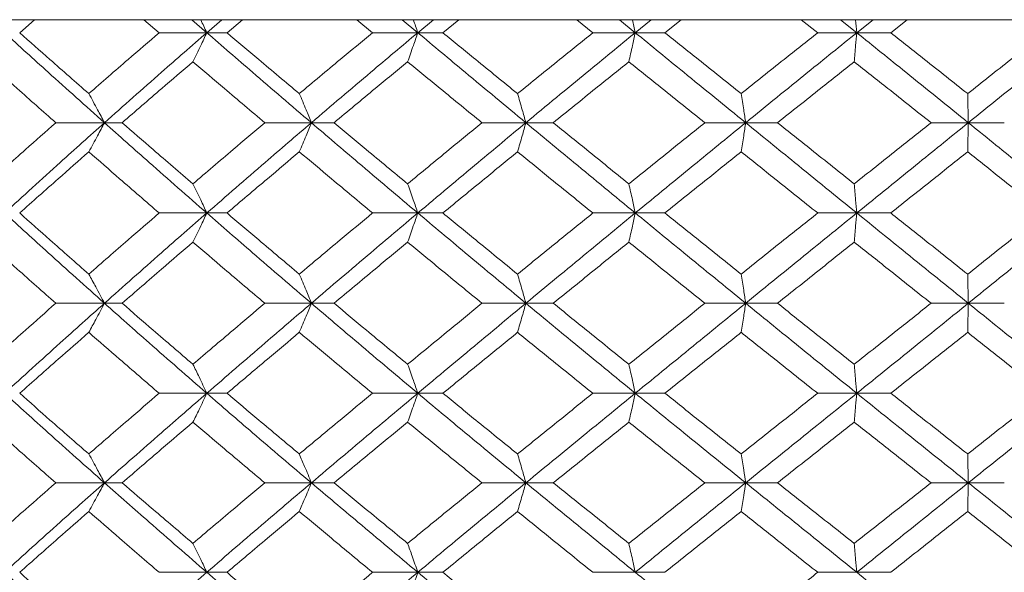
# Model space of a CAD drawing. Header units: inches. Extents: x -3.7 to 22.7, y -9.6 to 17.3.
# Tile 94 of 130: x 12.078 to 12.744, y -0.057 to 0.317. Entities that reach past the tile are written whole.
import ezdxf

# ---------------------------------------------------------------- set-up
doc = ezdxf.new("R2010")
doc.units = ezdxf.units.IN
doc.header["$MEASUREMENT"] = 0

msp = doc.modelspace()

# ---------------------------------------------------------------- linework, layer by layer
at = {"color": 7, "linetype": 'Continuous', "lineweight": 15}
for p, q in [((13.47415, 0.31728), (12.01694, 0.31728)), ((12.07785, 0.30846), (12.08784, 0.31728)), ((12.1722, 0.30846), (12.16197, 0.31728)), ((12.20448, 0.30846), (12.19436, 0.31728)), ((12.20448, 0.30846), (12.21471, 0.31728)), ((12.21816, 0.30846), (12.22862, 0.31728)), ((12.3166, 0.30846), (12.30596, 0.31728)), ((12.34727, 0.30846), (12.33677, 0.31728)), ((12.34727, 0.30846), (12.35787, 0.31728)), ((12.36426, 0.30846), (12.37506, 0.31728)), ((12.4657, 0.30846), (12.45477, 0.31728)), ((12.49443, 0.30846), (12.48365, 0.31728)), ((12.49443, 0.30846), (12.50527, 0.31728)), ((12.51453, 0.30846), (12.52557, 0.31728)), ((12.61787, 0.30846), (12.60676, 0.31728)), ((12.64434, 0.30846), (12.6334, 0.31728)), ((12.64434, 0.30846), (12.6553, 0.31728)), ((12.66733, 0.30846), (12.67848, 0.31728)), ((12.20448, 0.30846), (12.1722, 0.30846)), ((12.20448, 0.30846), (12.21816, 0.30846)), ((12.34727, 0.30846), (12.3166, 0.30846)), ((12.34727, 0.30846), (12.36426, 0.30846)), ((12.49443, 0.30846), (12.4657, 0.30846)), ((12.49443, 0.30846), (12.51453, 0.30846)), ((12.64434, 0.30846), (12.61787, 0.30846)), ((12.64434, 0.30846), (12.66733, 0.30846)), ((12.13521, 0.24751), (12.10226, 0.24751)), ((12.13521, 0.24751), (12.14719, 0.24751)), ((12.27523, 0.24751), (12.24371, 0.24751)), ((12.27523, 0.24751), (12.29059, 0.24751)), ((12.4204, 0.24751), (12.39067, 0.24751)), ((12.4204, 0.24751), (12.43897, 0.24751)), ((12.56914, 0.24751), (12.54151, 0.24751)), ((12.56914, 0.24751), (12.59072, 0.24751)), ((12.71981, 0.24751), (12.69458, 0.24751)), ((12.71981, 0.24751), (12.74416, 0.24751)), ((12.20448, 0.18638), (12.1722, 0.18638)), ((12.20448, 0.18638), (12.21816, 0.18638)), ((12.34727, 0.18638), (12.3166, 0.18638)), ((12.34727, 0.18638), (12.36426, 0.18638)), ((12.49443, 0.18638), (12.4657, 0.18638)), ((12.49443, 0.18638), (12.51453, 0.18638)), ((12.64434, 0.18638), (12.61787, 0.18638)), ((12.64434, 0.18638), (12.66733, 0.18638)), ((12.10226, 0.12526), (12.13521, 0.12526)), ((12.14719, 0.12526), (12.13521, 0.12526)), ((12.27523, 0.12526), (12.24371, 0.12526)), ((12.27523, 0.12526), (12.29059, 0.12526)), ((12.4204, 0.12526), (12.39067, 0.12526)), ((12.4204, 0.12526), (12.43897, 0.12526)), ((12.56914, 0.12526), (12.54151, 0.12526)), ((12.56914, 0.12526), (12.59072, 0.12526)), ((12.71981, 0.12526), (12.69458, 0.12526)), ((12.71981, 0.12526), (12.74416, 0.12526)), ((12.1722, 0.0643), (12.20448, 0.0643)), ((12.21816, 0.0643), (12.20448, 0.0643)), ((12.34727, 0.0643), (12.3166, 0.0643)), ((12.34727, 0.0643), (12.36426, 0.0643)), ((12.49443, 0.0643), (12.4657, 0.0643)), ((12.49443, 0.0643), (12.51453, 0.0643)), ((12.64434, 0.0643), (12.61787, 0.0643)), ((12.64434, 0.0643), (12.66733, 0.0643)), ((12.13521, 0.00368), (12.10226, 0.00368)), ((12.13521, 0.00368), (12.14719, 0.00368)), ((12.24371, 0.00368), (12.27523, 0.00368)), ((12.29059, 0.00368), (12.27523, 0.00368)), ((12.4204, 0.00368), (12.39067, 0.00368)), ((12.4204, 0.00368), (12.43897, 0.00368)), ((12.56914, 0.00368), (12.54151, 0.00368)), ((12.56914, 0.00368), (12.59072, 0.00368)), ((12.71981, 0.00368), (12.69458, 0.00368)), ((12.71981, 0.00368), (12.74416, 0.00368)), ((12.20448, -0.05694), (12.1722, -0.05694)), ((12.20448, -0.05694), (12.21816, -0.05694)), ((12.3166, -0.05694), (12.34727, -0.05694)), ((12.36426, -0.05694), (12.34727, -0.05694)), ((12.49443, -0.05694), (12.4657, -0.05694)), ((12.49443, -0.05694), (12.51453, -0.05694)), ((12.64434, -0.05694), (12.61787, -0.05694)), ((12.64434, -0.05694), (12.66733, -0.05694))]:
    msp.add_line(p, q, dxfattribs=at)
for points, knots in [([(12.20032, 0.31728), (12.20033, 0.31725), (12.20173, 0.31434), (12.20311, 0.31139), (12.20448, 0.30846)], [0, 0, 0, 0, 0.010766, 1, 1, 1, 1]), ([(12.34421, 0.31728), (12.34422, 0.31725), (12.34525, 0.31434), (12.34627, 0.31139), (12.34727, 0.30846)], [0, 0, 0, 0, 0.010766, 1, 1, 1, 1]), ([(12.4925, 0.31728), (12.49251, 0.31725), (12.49315, 0.31434), (12.49379, 0.31139), (12.49443, 0.30846)], [0, 0, 0, 0, 0.010766, 1, 1, 1, 1]), ([(12.64356, 0.31728), (12.64356, 0.31725), (12.64382, 0.31434), (12.64408, 0.31139), (12.64434, 0.30846)], [0, 0, 0, 0, 0.010766, 1, 1, 1, 1]), ([(12.13521, 0.24751), (12.12247, 0.2589), (12.09974, 0.27924), (12.07742, 0.29954), (12.06761, 0.30846)], [0, 0, 0, 0, 0.560458, 1, 1, 1, 1]), ([(12.12463, 0.26719), (12.11584, 0.27491), (12.10016, 0.28867), (12.08466, 0.30242), (12.07785, 0.30846)], [0, 0, 0, 0, 0.560339, 1, 1, 1, 1]), ([(12.12463, 0.26719), (12.13346, 0.27491), (12.14922, 0.28867), (12.16518, 0.30242), (12.1722, 0.30846)], [0, 0, 0, 0, 0.560339, 1, 1, 1, 1]), ([(12.13521, 0.24751), (12.14804, 0.2589), (12.17092, 0.27924), (12.19423, 0.29954), (12.20448, 0.30846)], [0, 0, 0, 0, 0.560458, 1, 1, 1, 1]), ([(12.1951, 0.28883), (12.19598, 0.29063), (12.19774, 0.29424), (12.20087, 0.30077), (12.20311, 0.30554), (12.20448, 0.30846)], [0, 0, 0, 0, 0.279168, 0.558336, 1, 1, 1, 1]), ([(12.27523, 0.24751), (12.26193, 0.2589), (12.23819, 0.27924), (12.21477, 0.29954), (12.20448, 0.30846)], [0, 0, 0, 0, 0.5604576, 1, 1, 1, 1]), ([(12.26708, 0.26719), (12.25791, 0.27491), (12.24153, 0.28867), (12.2253, 0.30242), (12.21816, 0.30846)], [0, 0, 0, 0, 0.560339, 1, 1, 1, 1]), ([(12.26708, 0.26719), (12.27629, 0.27491), (12.29272, 0.28867), (12.30931, 0.30242), (12.3166, 0.30846)], [0, 0, 0, 0, 0.560339, 1, 1, 1, 1]), ([(12.27523, 0.24751), (12.2886, 0.2589), (12.31246, 0.27924), (12.33664, 0.29954), (12.34727, 0.30846)], [0, 0, 0, 0, 0.560458, 1, 1, 1, 1]), ([(12.34037, 0.28883), (12.34102, 0.29063), (12.34231, 0.29424), (12.34462, 0.30077), (12.34626, 0.30554), (12.34727, 0.30846)], [0, 0, 0, 0, 0.279168, 0.558336, 1, 1, 1, 1]), ([(12.4204, 0.24751), (12.40668, 0.2589), (12.3822, 0.27924), (12.35794, 0.29954), (12.34727, 0.30846)], [0, 0, 0, 0, 0.560458, 1, 1, 1, 1]), ([(12.41477, 0.26719), (12.40531, 0.27491), (12.38843, 0.28867), (12.37164, 0.30242), (12.36426, 0.30846)], [0, 0, 0, 0, 0.560339, 1, 1, 1, 1]), ([(12.41477, 0.26719), (12.42425, 0.27491), (12.44118, 0.28867), (12.45821, 0.30242), (12.4657, 0.30846)], [0, 0, 0, 0, 0.560339, 1, 1, 1, 1]), ([(12.4204, 0.24751), (12.43417, 0.2589), (12.45874, 0.27924), (12.48353, 0.29954), (12.49443, 0.30846)], [0, 0, 0, 0, 0.560458, 1, 1, 1, 1]), ([(12.49008, 0.28883), (12.49049, 0.29063), (12.4913, 0.29424), (12.49276, 0.30077), (12.49379, 0.30554), (12.49443, 0.30846)], [0, 0, 0, 0, 0.279168, 0.558336, 1, 1, 1, 1]), ([(12.56914, 0.24751), (12.55515, 0.2589), (12.53019, 0.27924), (12.50535, 0.29954), (12.49443, 0.30846)], [0, 0, 0, 0, 0.560458, 1, 1, 1, 1]), ([(12.56609, 0.26719), (12.55644, 0.27491), (12.53923, 0.28867), (12.52207, 0.30242), (12.51453, 0.30846)], [0, 0, 0, 0, 0.560339, 1, 1, 1, 1]), ([(12.56609, 0.26719), (12.57574, 0.27491), (12.59297, 0.28867), (12.61027, 0.30242), (12.61787, 0.30846)], [0, 0, 0, 0, 0.560339, 1, 1, 1, 1]), ([(12.56914, 0.24751), (12.58316, 0.2589), (12.60816, 0.27924), (12.63329, 0.29954), (12.64434, 0.30846)], [0, 0, 0, 0, 0.560458, 1, 1, 1, 1]), ([(12.64258, 0.28883), (12.64275, 0.29063), (12.64308, 0.29424), (12.64366, 0.30077), (12.64408, 0.30554), (12.64434, 0.30846)], [0, 0, 0, 0, 0.279168, 0.558336, 1, 1, 1, 1]), ([(12.71981, 0.24751), (12.70571, 0.2589), (12.68054, 0.27924), (12.65539, 0.29954), (12.64434, 0.30846)], [0, 0, 0, 0, 0.560458, 1, 1, 1, 1]), ([(12.71937, 0.26719), (12.70965, 0.27491), (12.6923, 0.28867), (12.67495, 0.30242), (12.66733, 0.30846)], [0, 0, 0, 0, 0.560339, 1, 1, 1, 1]), ([(12.71937, 0.26719), (12.72909, 0.27491), (12.74644, 0.28867), (12.7638, 0.30242), (12.77144, 0.30846)], [0, 0, 0, 0, 0.560339, 1, 1, 1, 1]), ([(12.71981, 0.24751), (12.73392, 0.2589), (12.75909, 0.27924), (12.78428, 0.29954), (12.79536, 0.30846)], [0, 0, 0, 0, 0.560458, 1, 1, 1, 1]), ([(12.10226, 0.24751), (12.09354, 0.25523), (12.07798, 0.26901), (12.06262, 0.28278), (12.05587, 0.28883)], [0, 0, 0, 0, 0.560274, 1, 1, 1, 1]), ([(12.14719, 0.24751), (12.15608, 0.25523), (12.17196, 0.26901), (12.18804, 0.28278), (12.1951, 0.28883)], [0, 0, 0, 0, 0.560274, 1, 1, 1, 1]), ([(12.24371, 0.24751), (12.23459, 0.25523), (12.21832, 0.26901), (12.20219, 0.28278), (12.1951, 0.28883)], [0, 0, 0, 0, 0.560274, 1, 1, 1, 1]), ([(12.29059, 0.24751), (12.29985, 0.25523), (12.31637, 0.26901), (12.33304, 0.28278), (12.34037, 0.28883)], [0, 0, 0, 0, 0.5602736, 1, 1, 1, 1]), ([(12.39067, 0.24751), (12.38124, 0.25523), (12.36443, 0.26901), (12.34772, 0.28278), (12.34037, 0.28883)], [0, 0, 0, 0, 0.560274, 1, 1, 1, 1]), ([(12.43897, 0.24751), (12.44849, 0.25523), (12.46548, 0.26901), (12.48256, 0.28278), (12.49008, 0.28883)], [0, 0, 0, 0, 0.5602736, 1, 1, 1, 1]), ([(12.54151, 0.24751), (12.53189, 0.25523), (12.51471, 0.26901), (12.4976, 0.28278), (12.49008, 0.28883)], [0, 0, 0, 0, 0.560274, 1, 1, 1, 1]), ([(12.59072, 0.24751), (12.60039, 0.25523), (12.61765, 0.26901), (12.63497, 0.28278), (12.64258, 0.28883)], [0, 0, 0, 0, 0.560274, 1, 1, 1, 1]), ([(12.69458, 0.24751), (12.68487, 0.25523), (12.66753, 0.26901), (12.6502, 0.28278), (12.64258, 0.28883)], [0, 0, 0, 0, 0.560274, 1, 1, 1, 1]), ([(12.12463, 0.26719), (12.12563, 0.26539), (12.12761, 0.26178), (12.13114, 0.25523), (12.13366, 0.25044), (12.13521, 0.24751)], [0, 0, 0, 0, 0.27887, 0.557739, 1, 1, 1, 1]), ([(12.26708, 0.26719), (12.26785, 0.26539), (12.26937, 0.26178), (12.27209, 0.25523), (12.27404, 0.25044), (12.27523, 0.24751)], [0, 0, 0, 0, 0.27887, 0.557739, 1, 1, 1, 1]), ([(12.41477, 0.26719), (12.4153, 0.26539), (12.41636, 0.26178), (12.41824, 0.25523), (12.41958, 0.25044), (12.4204, 0.24751)], [0, 0, 0, 0, 0.2788696, 0.5577393, 1, 1, 1, 1]), ([(12.56609, 0.26719), (12.56637, 0.26539), (12.56694, 0.26178), (12.56797, 0.25523), (12.56869, 0.25044), (12.56914, 0.24751)], [0, 0, 0, 0, 0.27887, 0.557739, 1, 1, 1, 1]), ([(12.71937, 0.26719), (12.71941, 0.26539), (12.71949, 0.26178), (12.71964, 0.25523), (12.71975, 0.25044), (12.71981, 0.24751)], [0, 0, 0, 0, 0.27887, 0.557739, 1, 1, 1, 1]), ([(12.05587, 0.2061), (12.06447, 0.21384), (12.07983, 0.22764), (12.09541, 0.24144), (12.10226, 0.24751)], [0, 0, 0, 0, 0.560136, 1, 1, 1, 1]), ([(12.06761, 0.18638), (12.08011, 0.1978), (12.10243, 0.21818), (12.12519, 0.23855), (12.13521, 0.24751)], [0, 0, 0, 0, 0.560155, 1, 1, 1, 1]), ([(12.12463, 0.2278), (12.12562, 0.22961), (12.12761, 0.23322), (12.13114, 0.23977), (12.13366, 0.24457), (12.13521, 0.24751)], [0, 0, 0, 0, 0.278775, 0.557551, 1, 1, 1, 1]), ([(12.20448, 0.18638), (12.19144, 0.1978), (12.16816, 0.21818), (12.14528, 0.23855), (12.13521, 0.24751)], [0, 0, 0, 0, 0.560155, 1, 1, 1, 1]), ([(12.1951, 0.2061), (12.18611, 0.21384), (12.17005, 0.22764), (12.15417, 0.24144), (12.14719, 0.24751)], [0, 0, 0, 0, 0.560136, 1, 1, 1, 1]), ([(12.1951, 0.2061), (12.20413, 0.21384), (12.22025, 0.22764), (12.23655, 0.24144), (12.24371, 0.24751)], [0, 0, 0, 0, 0.560136, 1, 1, 1, 1]), ([(12.20448, 0.18638), (12.21759, 0.1978), (12.24101, 0.21818), (12.26478, 0.23855), (12.27523, 0.24751)], [0, 0, 0, 0, 0.560155, 1, 1, 1, 1]), ([(12.26708, 0.2278), (12.26785, 0.22961), (12.26937, 0.23322), (12.27209, 0.23977), (12.27404, 0.24457), (12.27523, 0.24751)], [0, 0, 0, 0, 0.278775, 0.557551, 1, 1, 1, 1]), ([(12.34727, 0.18638), (12.33374, 0.1978), (12.30959, 0.21818), (12.28573, 0.23855), (12.27523, 0.24751)], [0, 0, 0, 0, 0.560155, 1, 1, 1, 1]), ([(12.34037, 0.2061), (12.33104, 0.21384), (12.31438, 0.22764), (12.29786, 0.24144), (12.29059, 0.24751)], [0, 0, 0, 0, 0.560136, 1, 1, 1, 1]), ([(12.34037, 0.2061), (12.34973, 0.21384), (12.36643, 0.22764), (12.38326, 0.24144), (12.39067, 0.24751)], [0, 0, 0, 0, 0.560136, 1, 1, 1, 1]), ([(12.34727, 0.18638), (12.36086, 0.1978), (12.38511, 0.21818), (12.40962, 0.23855), (12.4204, 0.24751)], [0, 0, 0, 0, 0.560155, 1, 1, 1, 1]), ([(12.41477, 0.2278), (12.4153, 0.22961), (12.41635, 0.23322), (12.41824, 0.23977), (12.41958, 0.24457), (12.4204, 0.24751)], [0, 0, 0, 0, 0.278775, 0.557551, 1, 1, 1, 1]), ([(12.49443, 0.18638), (12.48056, 0.1978), (12.45579, 0.21818), (12.43121, 0.23855), (12.4204, 0.24751)], [0, 0, 0, 0, 0.560155, 1, 1, 1, 1]), ([(12.49008, 0.2061), (12.48051, 0.21384), (12.46344, 0.22764), (12.44645, 0.24144), (12.43897, 0.24751)], [0, 0, 0, 0, 0.560136, 1, 1, 1, 1]), ([(12.49008, 0.2061), (12.49966, 0.21384), (12.51676, 0.22764), (12.53395, 0.24144), (12.54151, 0.24751)], [0, 0, 0, 0, 0.560136, 1, 1, 1, 1]), ([(12.49443, 0.18638), (12.50834, 0.1978), (12.53317, 0.21818), (12.55815, 0.23855), (12.56914, 0.24751)], [0, 0, 0, 0, 0.560155, 1, 1, 1, 1]), ([(12.56609, 0.2278), (12.56637, 0.22961), (12.56694, 0.23322), (12.56796, 0.23977), (12.56869, 0.24457), (12.56914, 0.24751)], [0, 0, 0, 0, 0.278775, 0.557551, 1, 1, 1, 1]), ([(12.64434, 0.18638), (12.63027, 0.1978), (12.60517, 0.21818), (12.58015, 0.23855), (12.56914, 0.24751)], [0, 0, 0, 0, 0.5601553, 1, 1, 1, 1]), ([(12.64258, 0.2061), (12.63289, 0.21384), (12.61558, 0.22764), (12.59831, 0.24144), (12.59072, 0.24751)], [0, 0, 0, 0, 0.560136, 1, 1, 1, 1]), ([(12.64258, 0.2061), (12.65228, 0.21384), (12.6696, 0.22764), (12.68695, 0.24144), (12.69458, 0.24751)], [0, 0, 0, 0, 0.5601361, 1, 1, 1, 1]), ([(12.64434, 0.18638), (12.65842, 0.1978), (12.68355, 0.21818), (12.70873, 0.23855), (12.71981, 0.24751)], [0, 0, 0, 0, 0.560155, 1, 1, 1, 1]), ([(12.71937, 0.2278), (12.71941, 0.22961), (12.71949, 0.23322), (12.71964, 0.23977), (12.71975, 0.24457), (12.71981, 0.24751)], [0, 0, 0, 0, 0.2787754, 0.5575509, 1, 1, 1, 1]), ([(12.79536, 0.18638), (12.78125, 0.1978), (12.75608, 0.21818), (12.73089, 0.23855), (12.71981, 0.24751)], [0, 0, 0, 0, 0.560155, 1, 1, 1, 1]), ([(12.07785, 0.18638), (12.08653, 0.19412), (12.10202, 0.20792), (12.11773, 0.22173), (12.12463, 0.2278)], [0, 0, 0, 0, 0.560071, 1, 1, 1, 1]), ([(12.1722, 0.18638), (12.16327, 0.19412), (12.14733, 0.20792), (12.13157, 0.22173), (12.12463, 0.2278)], [0, 0, 0, 0, 0.560071, 1, 1, 1, 1]), ([(12.21816, 0.18638), (12.22725, 0.19412), (12.24348, 0.20792), (12.25987, 0.22173), (12.26708, 0.2278)], [0, 0, 0, 0, 0.5600706, 1, 1, 1, 1]), ([(12.3166, 0.18638), (12.30732, 0.19412), (12.29075, 0.20792), (12.27431, 0.22173), (12.26708, 0.2278)], [0, 0, 0, 0, 0.560071, 1, 1, 1, 1]), ([(12.36426, 0.18638), (12.37366, 0.19412), (12.39044, 0.20792), (12.40734, 0.22173), (12.41477, 0.2278)], [0, 0, 0, 0, 0.560071, 1, 1, 1, 1]), ([(12.4657, 0.18638), (12.45617, 0.19412), (12.43915, 0.20792), (12.42222, 0.22173), (12.41477, 0.2278)], [0, 0, 0, 0, 0.560071, 1, 1, 1, 1]), ([(12.51453, 0.18638), (12.52413, 0.19412), (12.54129, 0.20792), (12.55851, 0.22173), (12.56609, 0.2278)], [0, 0, 0, 0, 0.560071, 1, 1, 1, 1]), ([(12.61787, 0.18638), (12.60819, 0.19412), (12.59091, 0.20792), (12.57367, 0.22173), (12.56609, 0.2278)], [0, 0, 0, 0, 0.560071, 1, 1, 1, 1]), ([(12.66733, 0.18638), (12.67704, 0.19412), (12.69437, 0.20792), (12.71173, 0.22173), (12.71937, 0.2278)], [0, 0, 0, 0, 0.560071, 1, 1, 1, 1]), ([(12.77144, 0.18638), (12.76172, 0.19412), (12.74436, 0.20792), (12.727, 0.22173), (12.71937, 0.2278)], [0, 0, 0, 0, 0.560071, 1, 1, 1, 1]), ([(12.1951, 0.2061), (12.19598, 0.2043), (12.19774, 0.20068), (12.20087, 0.19412), (12.2031, 0.18933), (12.20448, 0.18638)], [0, 0, 0, 0, 0.278676, 0.5573521, 1, 1, 1, 1]), ([(12.34037, 0.2061), (12.34102, 0.2043), (12.34231, 0.20068), (12.34461, 0.19412), (12.34626, 0.18933), (12.34727, 0.18638)], [0, 0, 0, 0, 0.278676, 0.557352, 1, 1, 1, 1]), ([(12.49008, 0.2061), (12.49049, 0.2043), (12.4913, 0.20068), (12.49275, 0.19412), (12.49379, 0.18933), (12.49443, 0.18638)], [0, 0, 0, 0, 0.278676, 0.5573521, 1, 1, 1, 1]), ([(12.64258, 0.2061), (12.64275, 0.2043), (12.64308, 0.20068), (12.64366, 0.19412), (12.64408, 0.18933), (12.64434, 0.18638)], [0, 0, 0, 0, 0.278676, 0.557352, 1, 1, 1, 1]), ([(12.13521, 0.12526), (12.12247, 0.13666), (12.09972, 0.15703), (12.07743, 0.17741), (12.06761, 0.18638)], [0, 0, 0, 0, 0.559853, 1, 1, 1, 1]), ([(12.12463, 0.14496), (12.11585, 0.15269), (12.10015, 0.1665), (12.08467, 0.18031), (12.07785, 0.18638)], [0, 0, 0, 0, 0.559933, 1, 1, 1, 1]), ([(12.12463, 0.14496), (12.13346, 0.15269), (12.14923, 0.1665), (12.16518, 0.18031), (12.1722, 0.18638)], [0, 0, 0, 0, 0.559933, 1, 1, 1, 1]), ([(12.13521, 0.12526), (12.14803, 0.13666), (12.17094, 0.15703), (12.19423, 0.17741), (12.20448, 0.18638)], [0, 0, 0, 0, 0.559853, 1, 1, 1, 1]), ([(12.1951, 0.16666), (12.19598, 0.16847), (12.19774, 0.17208), (12.20087, 0.17864), (12.2031, 0.18344), (12.20448, 0.18638)], [0, 0, 0, 0, 0.278676, 0.557352, 1, 1, 1, 1]), ([(12.27523, 0.12526), (12.26193, 0.13666), (12.23817, 0.15703), (12.21478, 0.17741), (12.20448, 0.18638)], [0, 0, 0, 0, 0.559853, 1, 1, 1, 1]), ([(12.26708, 0.14496), (12.25791, 0.15269), (12.24152, 0.1665), (12.2253, 0.18031), (12.21816, 0.18638)], [0, 0, 0, 0, 0.559933, 1, 1, 1, 1]), ([(12.26708, 0.14496), (12.27629, 0.15269), (12.29273, 0.1665), (12.30931, 0.18031), (12.3166, 0.18638)], [0, 0, 0, 0, 0.559933, 1, 1, 1, 1]), ([(12.27523, 0.12526), (12.2886, 0.13666), (12.31247, 0.15703), (12.33664, 0.17741), (12.34727, 0.18638)], [0, 0, 0, 0, 0.559853, 1, 1, 1, 1]), ([(12.34037, 0.16666), (12.34102, 0.16847), (12.34231, 0.17208), (12.34461, 0.17864), (12.34626, 0.18344), (12.34727, 0.18638)], [0, 0, 0, 0, 0.278676, 0.5573521, 1, 1, 1, 1]), ([(12.4204, 0.12526), (12.40669, 0.13666), (12.38219, 0.15703), (12.35794, 0.17741), (12.34727, 0.18638)], [0, 0, 0, 0, 0.559853, 1, 1, 1, 1]), ([(12.41477, 0.14496), (12.40531, 0.15269), (12.38842, 0.1665), (12.37164, 0.18031), (12.36426, 0.18638)], [0, 0, 0, 0, 0.559933, 1, 1, 1, 1]), ([(12.41477, 0.14496), (12.42425, 0.15269), (12.44119, 0.1665), (12.45821, 0.18031), (12.4657, 0.18638)], [0, 0, 0, 0, 0.559933, 1, 1, 1, 1]), ([(12.4204, 0.12526), (12.43417, 0.13666), (12.45875, 0.15703), (12.48353, 0.17741), (12.49443, 0.18638)], [0, 0, 0, 0, 0.559853, 1, 1, 1, 1]), ([(12.49008, 0.16666), (12.49049, 0.16847), (12.4913, 0.17208), (12.49275, 0.17864), (12.49379, 0.18344), (12.49443, 0.18638)], [0, 0, 0, 0, 0.278676, 0.557352, 1, 1, 1, 1]), ([(12.56914, 0.12526), (12.55516, 0.13666), (12.53018, 0.15703), (12.50535, 0.17741), (12.49443, 0.18638)], [0, 0, 0, 0, 0.559853, 1, 1, 1, 1]), ([(12.56609, 0.14496), (12.55644, 0.15269), (12.53923, 0.1665), (12.52207, 0.18031), (12.51453, 0.18638)], [0, 0, 0, 0, 0.559933, 1, 1, 1, 1]), ([(12.56609, 0.14496), (12.57574, 0.15269), (12.59298, 0.1665), (12.61026, 0.18031), (12.61787, 0.18638)], [0, 0, 0, 0, 0.559933, 1, 1, 1, 1]), ([(12.56914, 0.12526), (12.58315, 0.13666), (12.60818, 0.15703), (12.63329, 0.17741), (12.64434, 0.18638)], [0, 0, 0, 0, 0.5598527, 1, 1, 1, 1]), ([(12.64258, 0.16666), (12.64275, 0.16847), (12.64308, 0.17208), (12.64366, 0.17864), (12.64408, 0.18344), (12.64434, 0.18638)], [0, 0, 0, 0, 0.278676, 0.5573521, 1, 1, 1, 1]), ([(12.71981, 0.12526), (12.70571, 0.13666), (12.68053, 0.15703), (12.6554, 0.17741), (12.64434, 0.18638)], [0, 0, 0, 0, 0.559853, 1, 1, 1, 1]), ([(12.71937, 0.14496), (12.70965, 0.15269), (12.69229, 0.1665), (12.67496, 0.18031), (12.66733, 0.18638)], [0, 0, 0, 0, 0.559933, 1, 1, 1, 1]), ([(12.71937, 0.14496), (12.72908, 0.15269), (12.74644, 0.1665), (12.7638, 0.18031), (12.77144, 0.18638)], [0, 0, 0, 0, 0.559933, 1, 1, 1, 1]), ([(12.71981, 0.12526), (12.73391, 0.13666), (12.7591, 0.15703), (12.78428, 0.17741), (12.79536, 0.18638)], [0, 0, 0, 0, 0.559853, 1, 1, 1, 1]), ([(12.10226, 0.12526), (12.09354, 0.13298), (12.07798, 0.14678), (12.06262, 0.16058), (12.05587, 0.16666)], [0, 0, 0, 0, 0.5598675, 1, 1, 1, 1]), ([(12.14719, 0.12526), (12.15608, 0.13298), (12.17197, 0.14678), (12.18803, 0.16058), (12.1951, 0.16666)], [0, 0, 0, 0, 0.559868, 1, 1, 1, 1]), ([(12.24371, 0.12526), (12.2346, 0.13298), (12.21831, 0.14678), (12.2022, 0.16058), (12.1951, 0.16666)], [0, 0, 0, 0, 0.559868, 1, 1, 1, 1]), ([(12.29059, 0.12526), (12.29984, 0.13298), (12.31638, 0.14678), (12.33304, 0.16058), (12.34037, 0.16666)], [0, 0, 0, 0, 0.559868, 1, 1, 1, 1]), ([(12.39067, 0.12526), (12.38125, 0.13298), (12.36442, 0.14678), (12.34772, 0.16058), (12.34037, 0.16666)], [0, 0, 0, 0, 0.559868, 1, 1, 1, 1]), ([(12.43897, 0.12526), (12.44849, 0.13298), (12.46548, 0.14678), (12.48256, 0.16058), (12.49008, 0.16666)], [0, 0, 0, 0, 0.559868, 1, 1, 1, 1]), ([(12.54151, 0.12526), (12.53189, 0.13298), (12.51471, 0.14678), (12.49761, 0.16058), (12.49008, 0.16666)], [0, 0, 0, 0, 0.559868, 1, 1, 1, 1]), ([(12.59072, 0.12526), (12.60039, 0.13298), (12.61766, 0.14678), (12.63497, 0.16058), (12.64258, 0.16666)], [0, 0, 0, 0, 0.5598675, 1, 1, 1, 1]), ([(12.69458, 0.12526), (12.68487, 0.13298), (12.66752, 0.14678), (12.65021, 0.16058), (12.64258, 0.16666)], [0, 0, 0, 0, 0.559868, 1, 1, 1, 1]), ([(12.13521, 0.12526), (12.13423, 0.12711), (12.13228, 0.13082), (12.12877, 0.13741), (12.1262, 0.14209), (12.12463, 0.14496)], [0, 0, 0, 0, 0.2787755, 0.557551, 1, 1, 1, 1]), ([(12.26708, 0.14496), (12.26785, 0.14316), (12.26937, 0.13954), (12.27209, 0.13299), (12.27404, 0.1282), (12.27523, 0.12526)], [0, 0, 0, 0, 0.278775, 0.557551, 1, 1, 1, 1]), ([(12.41477, 0.14496), (12.4153, 0.14316), (12.41635, 0.13954), (12.41824, 0.13299), (12.41958, 0.1282), (12.4204, 0.12526)], [0, 0, 0, 0, 0.278775, 0.557551, 1, 1, 1, 1]), ([(12.56609, 0.14496), (12.56637, 0.14316), (12.56694, 0.13954), (12.56796, 0.13299), (12.56869, 0.1282), (12.56914, 0.12526)], [0, 0, 0, 0, 0.278775, 0.557551, 1, 1, 1, 1]), ([(12.71937, 0.14496), (12.71941, 0.14316), (12.71949, 0.13954), (12.71964, 0.13299), (12.71975, 0.1282), (12.71981, 0.12526)], [0, 0, 0, 0, 0.278775, 0.557551, 1, 1, 1, 1]), ([(12.05587, 0.08394), (12.06447, 0.09164), (12.07984, 0.10541), (12.09541, 0.11919), (12.10226, 0.12526)], [0, 0, 0, 0, 0.55973, 1, 1, 1, 1]), ([(12.06761, 0.0643), (12.08011, 0.07566), (12.10244, 0.09596), (12.12519, 0.1163), (12.13521, 0.12526)], [0, 0, 0, 0, 0.55955, 1, 1, 1, 1]), ([(12.13521, 0.12526), (12.13423, 0.1234), (12.13228, 0.1197), (12.12877, 0.11312), (12.1262, 0.10844), (12.12463, 0.10557)], [0, 0, 0, 0, 0.27887, 0.557739, 1, 1, 1, 1]), ([(12.20448, 0.0643), (12.19144, 0.07566), (12.16815, 0.09596), (12.14528, 0.1163), (12.13521, 0.12526)], [0, 0, 0, 0, 0.55955, 1, 1, 1, 1]), ([(12.1951, 0.08394), (12.18611, 0.09164), (12.17005, 0.10541), (12.15417, 0.11919), (12.14719, 0.12526)], [0, 0, 0, 0, 0.55973, 1, 1, 1, 1]), ([(12.1951, 0.08394), (12.20413, 0.09164), (12.22026, 0.10541), (12.23654, 0.11919), (12.24371, 0.12526)], [0, 0, 0, 0, 0.55973, 1, 1, 1, 1]), ([(12.20448, 0.0643), (12.21759, 0.07566), (12.24102, 0.09596), (12.26477, 0.1163), (12.27523, 0.12526)], [0, 0, 0, 0, 0.55955, 1, 1, 1, 1]), ([(12.26708, 0.10557), (12.26785, 0.10738), (12.26937, 0.11099), (12.27209, 0.11753), (12.27404, 0.12232), (12.27523, 0.12526)], [0, 0, 0, 0, 0.27887, 0.557739, 1, 1, 1, 1]), ([(12.34727, 0.0643), (12.33375, 0.07566), (12.30958, 0.09596), (12.28573, 0.1163), (12.27523, 0.12526)], [0, 0, 0, 0, 0.55955, 1, 1, 1, 1]), ([(12.34037, 0.08394), (12.33104, 0.09164), (12.31438, 0.10541), (12.29786, 0.11919), (12.29059, 0.12526)], [0, 0, 0, 0, 0.55973, 1, 1, 1, 1]), ([(12.34037, 0.08394), (12.34973, 0.09164), (12.36644, 0.10541), (12.38326, 0.11919), (12.39067, 0.12526)], [0, 0, 0, 0, 0.55973, 1, 1, 1, 1]), ([(12.34727, 0.0643), (12.36085, 0.07566), (12.38513, 0.09596), (12.40962, 0.1163), (12.4204, 0.12526)], [0, 0, 0, 0, 0.55955, 1, 1, 1, 1]), ([(12.41477, 0.10557), (12.4153, 0.10738), (12.41636, 0.11099), (12.41824, 0.11753), (12.41958, 0.12232), (12.4204, 0.12526)], [0, 0, 0, 0, 0.27887, 0.557739, 1, 1, 1, 1]), ([(12.49443, 0.0643), (12.48056, 0.07566), (12.45578, 0.09596), (12.43122, 0.1163), (12.4204, 0.12526)], [0, 0, 0, 0, 0.55955, 1, 1, 1, 1]), ([(12.49008, 0.08394), (12.48052, 0.09164), (12.46343, 0.10541), (12.44645, 0.11919), (12.43897, 0.12526)], [0, 0, 0, 0, 0.55973, 1, 1, 1, 1]), ([(12.49008, 0.08394), (12.49966, 0.09164), (12.51677, 0.10541), (12.53395, 0.11919), (12.54151, 0.12526)], [0, 0, 0, 0, 0.55973, 1, 1, 1, 1]), ([(12.49443, 0.0643), (12.50833, 0.07566), (12.53318, 0.09596), (12.55815, 0.1163), (12.56914, 0.12526)], [0, 0, 0, 0, 0.55955, 1, 1, 1, 1]), ([(12.56609, 0.10557), (12.56637, 0.10738), (12.56694, 0.11099), (12.56797, 0.11753), (12.56869, 0.12232), (12.56914, 0.12526)], [0, 0, 0, 0, 0.27887, 0.557739, 1, 1, 1, 1]), ([(12.64434, 0.0643), (12.63028, 0.07566), (12.60515, 0.09596), (12.58015, 0.1163), (12.56914, 0.12526)], [0, 0, 0, 0, 0.55955, 1, 1, 1, 1]), ([(12.64258, 0.08394), (12.63289, 0.09164), (12.61558, 0.10541), (12.59832, 0.11919), (12.59072, 0.12526)], [0, 0, 0, 0, 0.55973, 1, 1, 1, 1]), ([(12.64258, 0.08394), (12.65228, 0.09164), (12.66961, 0.10541), (12.68695, 0.11919), (12.69458, 0.12526)], [0, 0, 0, 0, 0.55973, 1, 1, 1, 1]), ([(12.64434, 0.0643), (12.65841, 0.07566), (12.68356, 0.09596), (12.70873, 0.1163), (12.71981, 0.12526)], [0, 0, 0, 0, 0.55955, 1, 1, 1, 1]), ([(12.71937, 0.10557), (12.71941, 0.10738), (12.71949, 0.11099), (12.71964, 0.11753), (12.71975, 0.12232), (12.71981, 0.12526)], [0, 0, 0, 0, 0.27887, 0.557739, 1, 1, 1, 1]), ([(12.79536, 0.0643), (12.78126, 0.07566), (12.75607, 0.09596), (12.7309, 0.1163), (12.71981, 0.12526)], [0, 0, 0, 0, 0.55955, 1, 1, 1, 1]), ([(12.07785, 0.0643), (12.08653, 0.072), (12.10203, 0.08574), (12.11772, 0.09951), (12.12463, 0.10557)], [0, 0, 0, 0, 0.559665, 1, 1, 1, 1]), ([(12.1722, 0.0643), (12.16327, 0.072), (12.14732, 0.08574), (12.13157, 0.09951), (12.12463, 0.10557)], [0, 0, 0, 0, 0.559665, 1, 1, 1, 1]), ([(12.21816, 0.0643), (12.22725, 0.072), (12.24349, 0.08574), (12.25987, 0.09951), (12.26708, 0.10557)], [0, 0, 0, 0, 0.559665, 1, 1, 1, 1]), ([(12.3166, 0.0643), (12.30732, 0.072), (12.29074, 0.08574), (12.27431, 0.09951), (12.26708, 0.10557)], [0, 0, 0, 0, 0.5596645, 1, 1, 1, 1]), ([(12.36426, 0.0643), (12.37365, 0.072), (12.39045, 0.08574), (12.40734, 0.09951), (12.41477, 0.10557)], [0, 0, 0, 0, 0.559665, 1, 1, 1, 1]), ([(12.4657, 0.0643), (12.45617, 0.072), (12.43914, 0.08574), (12.42222, 0.09951), (12.41477, 0.10557)], [0, 0, 0, 0, 0.559665, 1, 1, 1, 1]), ([(12.51453, 0.0643), (12.52413, 0.072), (12.5413, 0.08574), (12.55851, 0.09951), (12.56609, 0.10557)], [0, 0, 0, 0, 0.559665, 1, 1, 1, 1]), ([(12.61787, 0.0643), (12.60819, 0.072), (12.5909, 0.08574), (12.57367, 0.09951), (12.56609, 0.10557)], [0, 0, 0, 0, 0.559665, 1, 1, 1, 1]), ([(12.66733, 0.0643), (12.67704, 0.072), (12.69438, 0.08574), (12.71173, 0.09951), (12.71937, 0.10557)], [0, 0, 0, 0, 0.559665, 1, 1, 1, 1]), ([(12.77144, 0.0643), (12.76172, 0.072), (12.74435, 0.08574), (12.727, 0.09951), (12.71937, 0.10557)], [0, 0, 0, 0, 0.559665, 1, 1, 1, 1]), ([(12.20448, 0.0643), (12.20361, 0.06615), (12.20188, 0.06985), (12.19876, 0.07641), (12.19649, 0.08108), (12.1951, 0.08394)], [0, 0, 0, 0, 0.279168, 0.558336, 1, 1, 1, 1]), ([(12.34037, 0.08394), (12.34102, 0.08213), (12.34231, 0.07852), (12.34462, 0.072), (12.34626, 0.06723), (12.34727, 0.0643)], [0, 0, 0, 0, 0.2791678, 0.5583356, 1, 1, 1, 1]), ([(12.49008, 0.08394), (12.49049, 0.08213), (12.4913, 0.07852), (12.49276, 0.072), (12.49379, 0.06723), (12.49443, 0.0643)], [0, 0, 0, 0, 0.279168, 0.558336, 1, 1, 1, 1]), ([(12.64258, 0.08394), (12.64275, 0.08213), (12.64308, 0.07852), (12.64366, 0.072), (12.64408, 0.06723), (12.64434, 0.0643)], [0, 0, 0, 0, 0.279168, 0.558336, 1, 1, 1, 1]), ([(12.13521, 0.00368), (12.12248, 0.01497), (12.09971, 0.03514), (12.07743, 0.05538), (12.06761, 0.0643)], [0, 0, 0, 0, 0.559248, 1, 1, 1, 1]), ([(12.12463, 0.02319), (12.11585, 0.03085), (12.10015, 0.04454), (12.08467, 0.05826), (12.07785, 0.0643)], [0, 0, 0, 0, 0.559527, 1, 1, 1, 1]), ([(12.12463, 0.02319), (12.13346, 0.03085), (12.14924, 0.04454), (12.16518, 0.05826), (12.1722, 0.0643)], [0, 0, 0, 0, 0.559527, 1, 1, 1, 1]), ([(12.13521, 0.00368), (12.14803, 0.01497), (12.17095, 0.03514), (12.19422, 0.05538), (12.20448, 0.0643)], [0, 0, 0, 0, 0.559248, 1, 1, 1, 1]), ([(12.20448, 0.0643), (12.20361, 0.06245), (12.20188, 0.05875), (12.19876, 0.0522), (12.19649, 0.04755), (12.1951, 0.04471)], [0, 0, 0, 0, 0.279356, 0.558712, 1, 1, 1, 1]), ([(12.27523, 0.00368), (12.26193, 0.01497), (12.23816, 0.03514), (12.21478, 0.05538), (12.20448, 0.0643)], [0, 0, 0, 0, 0.559248, 1, 1, 1, 1]), ([(12.26708, 0.02319), (12.25791, 0.03085), (12.24152, 0.04454), (12.22531, 0.05826), (12.21816, 0.0643)], [0, 0, 0, 0, 0.559527, 1, 1, 1, 1]), ([(12.26708, 0.02319), (12.27629, 0.03085), (12.29273, 0.04454), (12.3093, 0.05826), (12.3166, 0.0643)], [0, 0, 0, 0, 0.559527, 1, 1, 1, 1]), ([(12.27523, 0.00368), (12.28859, 0.01497), (12.31249, 0.03514), (12.33663, 0.05538), (12.34727, 0.0643)], [0, 0, 0, 0, 0.559248, 1, 1, 1, 1]), ([(12.34037, 0.04471), (12.34102, 0.04651), (12.34232, 0.05011), (12.34462, 0.05662), (12.34626, 0.06139), (12.34727, 0.0643)], [0, 0, 0, 0, 0.279356, 0.558712, 1, 1, 1, 1]), ([(12.4204, 0.00368), (12.40669, 0.01497), (12.38217, 0.03514), (12.35795, 0.05538), (12.34727, 0.0643)], [0, 0, 0, 0, 0.559248, 1, 1, 1, 1]), ([(12.41477, 0.02319), (12.40531, 0.03085), (12.38841, 0.04454), (12.37164, 0.05826), (12.36426, 0.0643)], [0, 0, 0, 0, 0.5595273, 1, 1, 1, 1]), ([(12.41477, 0.02319), (12.42425, 0.03085), (12.44119, 0.04454), (12.45821, 0.05826), (12.4657, 0.0643)], [0, 0, 0, 0, 0.559527, 1, 1, 1, 1]), ([(12.4204, 0.00368), (12.43416, 0.01497), (12.45877, 0.03514), (12.48352, 0.05538), (12.49443, 0.0643)], [0, 0, 0, 0, 0.559248, 1, 1, 1, 1]), ([(12.49008, 0.04471), (12.49049, 0.04651), (12.4913, 0.05011), (12.49276, 0.05662), (12.49379, 0.06139), (12.49443, 0.0643)], [0, 0, 0, 0, 0.279356, 0.558712, 1, 1, 1, 1]), ([(12.56914, 0.00368), (12.55516, 0.01497), (12.53016, 0.03514), (12.50536, 0.05538), (12.49443, 0.0643)], [0, 0, 0, 0, 0.559248, 1, 1, 1, 1]), ([(12.56609, 0.02319), (12.55645, 0.03085), (12.53922, 0.04454), (12.52208, 0.05826), (12.51453, 0.0643)], [0, 0, 0, 0, 0.559527, 1, 1, 1, 1]), ([(12.56609, 0.02319), (12.57574, 0.03085), (12.59299, 0.04454), (12.61026, 0.05826), (12.61787, 0.0643)], [0, 0, 0, 0, 0.559527, 1, 1, 1, 1]), ([(12.56914, 0.00368), (12.58315, 0.01497), (12.60819, 0.03514), (12.63328, 0.05538), (12.64434, 0.0643)], [0, 0, 0, 0, 0.559248, 1, 1, 1, 1]), ([(12.64258, 0.04471), (12.64275, 0.04651), (12.64308, 0.05011), (12.64366, 0.05662), (12.64408, 0.06139), (12.64434, 0.0643)], [0, 0, 0, 0, 0.279356, 0.558712, 1, 1, 1, 1]), ([(12.71981, 0.00368), (12.70572, 0.01497), (12.68051, 0.03514), (12.6554, 0.05538), (12.64434, 0.0643)], [0, 0, 0, 0, 0.559248, 1, 1, 1, 1]), ([(12.71937, 0.02319), (12.70965, 0.03085), (12.69229, 0.04454), (12.67496, 0.05826), (12.66733, 0.0643)], [0, 0, 0, 0, 0.559527, 1, 1, 1, 1]), ([(12.71937, 0.02319), (12.72908, 0.03085), (12.74645, 0.04454), (12.7638, 0.05826), (12.77144, 0.0643)], [0, 0, 0, 0, 0.559527, 1, 1, 1, 1]), ([(12.71981, 0.00368), (12.73391, 0.01497), (12.75912, 0.03514), (12.78427, 0.05538), (12.79536, 0.0643)], [0, 0, 0, 0, 0.559248, 1, 1, 1, 1]), ([(12.10226, 0.00368), (12.09354, 0.01132), (12.07797, 0.02498), (12.06263, 0.03867), (12.05587, 0.04471)], [0, 0, 0, 0, 0.559462, 1, 1, 1, 1]), ([(12.14719, 0.00368), (12.15608, 0.01132), (12.17198, 0.02498), (12.18803, 0.03867), (12.1951, 0.04471)], [0, 0, 0, 0, 0.559462, 1, 1, 1, 1]), ([(12.24371, 0.00368), (12.2346, 0.01132), (12.2183, 0.02498), (12.2022, 0.03867), (12.1951, 0.04471)], [0, 0, 0, 0, 0.559462, 1, 1, 1, 1]), ([(12.29059, 0.00368), (12.29984, 0.01132), (12.31638, 0.02498), (12.33304, 0.03867), (12.34037, 0.04471)], [0, 0, 0, 0, 0.559462, 1, 1, 1, 1]), ([(12.39067, 0.00368), (12.38125, 0.01132), (12.36441, 0.02498), (12.34772, 0.03867), (12.34037, 0.04471)], [0, 0, 0, 0, 0.559462, 1, 1, 1, 1]), ([(12.43897, 0.00368), (12.44849, 0.01132), (12.46549, 0.02498), (12.48256, 0.03867), (12.49008, 0.04471)], [0, 0, 0, 0, 0.559462, 1, 1, 1, 1]), ([(12.54151, 0.00368), (12.53189, 0.01132), (12.5147, 0.02498), (12.49761, 0.03867), (12.49008, 0.04471)], [0, 0, 0, 0, 0.559462, 1, 1, 1, 1]), ([(12.59072, 0.00368), (12.60038, 0.01132), (12.61767, 0.02498), (12.63496, 0.03867), (12.64258, 0.04471)], [0, 0, 0, 0, 0.559462, 1, 1, 1, 1]), ([(12.69458, 0.00368), (12.68487, 0.01132), (12.66752, 0.02498), (12.65021, 0.03867), (12.64258, 0.04471)], [0, 0, 0, 0, 0.559462, 1, 1, 1, 1]), ([(12.12463, 0.02319), (12.12563, 0.02139), (12.12762, 0.0178), (12.13115, 0.01131), (12.13367, 0.00658), (12.13521, 0.00368)], [0, 0, 0, 0, 0.279852, 0.559705, 1, 1, 1, 1]), ([(12.27523, 0.00368), (12.27448, 0.00552), (12.27297, 0.00921), (12.27026, 0.01573), (12.26829, 0.02036), (12.26708, 0.02319)], [0, 0, 0, 0, 0.2798525, 0.5597049, 1, 1, 1, 1]), ([(12.41477, 0.02319), (12.4153, 0.02139), (12.41636, 0.0178), (12.41824, 0.01131), (12.41958, 0.00658), (12.4204, 0.00368)], [0, 0, 0, 0, 0.279852, 0.559705, 1, 1, 1, 1]), ([(12.56609, 0.02319), (12.56637, 0.02139), (12.56695, 0.0178), (12.56797, 0.01131), (12.5687, 0.00658), (12.56914, 0.00368)], [0, 0, 0, 0, 0.279852, 0.559705, 1, 1, 1, 1]), ([(12.71937, 0.02319), (12.71941, 0.02139), (12.71949, 0.0178), (12.71964, 0.01131), (12.71975, 0.00658), (12.71981, 0.00368)], [0, 0, 0, 0, 0.279852, 0.559705, 1, 1, 1, 1]), ([(12.05587, -0.03734), (12.06447, -0.02967), (12.07983, -0.01598), (12.09541, -0.00232), (12.10226, 0.00368)], [0, 0, 0, 0, 0.560541, 1, 1, 1, 1]), ([(12.06761, -0.05694), (12.08012, -0.04559), (12.10241, -0.02535), (12.1252, -0.00518), (12.13521, 0.00368)], [0, 0, 0, 0, 0.560759, 1, 1, 1, 1]), ([(12.12463, -0.01582), (12.12563, -0.01403), (12.12762, -0.01043), (12.13115, -0.00395), (12.13367, 0.00079), (12.13521, 0.00368)], [0, 0, 0, 0, 0.279852, 0.559705, 1, 1, 1, 1]), ([(12.20448, -0.05694), (12.19144, -0.04559), (12.16818, -0.02535), (12.14527, -0.00518), (12.13521, 0.00368)], [0, 0, 0, 0, 0.560759, 1, 1, 1, 1]), ([(12.1951, -0.03734), (12.18611, -0.02967), (12.17006, -0.01598), (12.15417, -0.00232), (12.14719, 0.00368)], [0, 0, 0, 0, 0.5605414, 1, 1, 1, 1]), ([(12.1951, -0.03734), (12.20414, -0.02967), (12.22025, -0.01598), (12.23655, -0.00232), (12.24371, 0.00368)], [0, 0, 0, 0, 0.560541, 1, 1, 1, 1]), ([(12.20448, -0.05694), (12.2176, -0.04559), (12.24099, -0.02535), (12.26478, -0.00518), (12.27523, 0.00368)], [0, 0, 0, 0, 0.560759, 1, 1, 1, 1]), ([(12.27523, 0.00368), (12.27448, 0.00184), (12.27297, -0.00185), (12.27026, -0.00836), (12.26829, -0.01299), (12.26708, -0.01582)], [0, 0, 0, 0, 0.279852, 0.559705, 1, 1, 1, 1]), ([(12.34727, -0.05694), (12.33374, -0.04559), (12.3096, -0.02535), (12.28572, -0.00518), (12.27523, 0.00368)], [0, 0, 0, 0, 0.560759, 1, 1, 1, 1]), ([(12.34037, -0.03734), (12.33104, -0.02967), (12.31439, -0.01598), (12.29785, -0.00232), (12.29059, 0.00368)], [0, 0, 0, 0, 0.560541, 1, 1, 1, 1]), ([(12.34037, -0.03734), (12.34973, -0.02967), (12.36643, -0.01598), (12.38327, -0.00232), (12.39067, 0.00368)], [0, 0, 0, 0, 0.560541, 1, 1, 1, 1]), ([(12.34727, -0.05694), (12.36086, -0.04559), (12.3851, -0.02535), (12.40963, -0.00518), (12.4204, 0.00368)], [0, 0, 0, 0, 0.560759, 1, 1, 1, 1]), ([(12.41477, -0.01582), (12.4153, -0.01403), (12.41636, -0.01043), (12.41824, -0.00395), (12.41958, 0.00079), (12.4204, 0.00368)], [0, 0, 0, 0, 0.279852, 0.559705, 1, 1, 1, 1]), ([(12.49443, -0.05694), (12.48055, -0.04559), (12.45581, -0.02535), (12.43121, -0.00518), (12.4204, 0.00368)], [0, 0, 0, 0, 0.560759, 1, 1, 1, 1]), ([(12.49008, -0.03734), (12.48051, -0.02967), (12.46345, -0.01598), (12.44644, -0.00232), (12.43897, 0.00368)], [0, 0, 0, 0, 0.560541, 1, 1, 1, 1]), ([(12.49008, -0.03734), (12.49966, -0.02967), (12.51676, -0.01598), (12.53395, -0.00232), (12.54151, 0.00368)], [0, 0, 0, 0, 0.560541, 1, 1, 1, 1]), ([(12.49443, -0.05694), (12.50834, -0.04559), (12.53315, -0.02535), (12.55816, -0.00518), (12.56914, 0.00368)], [0, 0, 0, 0, 0.560759, 1, 1, 1, 1]), ([(12.56609, -0.01582), (12.56637, -0.01403), (12.56695, -0.01043), (12.56797, -0.00395), (12.5687, 0.00079), (12.56914, 0.00368)], [0, 0, 0, 0, 0.279852, 0.559705, 1, 1, 1, 1]), ([(12.64434, -0.05694), (12.63027, -0.04559), (12.60518, -0.02535), (12.58014, -0.00518), (12.56914, 0.00368)], [0, 0, 0, 0, 0.560759, 1, 1, 1, 1]), ([(12.64258, -0.03734), (12.63289, -0.02967), (12.61559, -0.01598), (12.59831, -0.00232), (12.59072, 0.00368)], [0, 0, 0, 0, 0.560541, 1, 1, 1, 1]), ([(12.64258, -0.03734), (12.65229, -0.02967), (12.6696, -0.01598), (12.68695, -0.00232), (12.69458, 0.00368)], [0, 0, 0, 0, 0.560541, 1, 1, 1, 1]), ([(12.64434, -0.05694), (12.65842, -0.04559), (12.68353, -0.02535), (12.70874, -0.00518), (12.71981, 0.00368)], [0, 0, 0, 0, 0.560759, 1, 1, 1, 1]), ([(12.71937, -0.01582), (12.71941, -0.01403), (12.71949, -0.01043), (12.71964, -0.00395), (12.71975, 0.00079), (12.71981, 0.00368)], [0, 0, 0, 0, 0.279852, 0.559705, 1, 1, 1, 1]), ([(12.79536, -0.05694), (12.78125, -0.04559), (12.7561, -0.02535), (12.73089, -0.00518), (12.71981, 0.00368)], [0, 0, 0, 0, 0.560759, 1, 1, 1, 1]), ([(12.07785, -0.05694), (12.08653, -0.04925), (12.10202, -0.03553), (12.11773, -0.02184), (12.12463, -0.01582)], [0, 0, 0, 0, 0.560476, 1, 1, 1, 1]), ([(12.1722, -0.05694), (12.16327, -0.04925), (12.14733, -0.03553), (12.13156, -0.02184), (12.12463, -0.01582)], [0, 0, 0, 0, 0.560476, 1, 1, 1, 1]), ([(12.21816, -0.05694), (12.22726, -0.04925), (12.24348, -0.03553), (12.25987, -0.02184), (12.26708, -0.01582)], [0, 0, 0, 0, 0.560476, 1, 1, 1, 1]), ([(12.3166, -0.05694), (12.30732, -0.04925), (12.29075, -0.03553), (12.27431, -0.02184), (12.26708, -0.01582)], [0, 0, 0, 0, 0.560476, 1, 1, 1, 1]), ([(12.36426, -0.05694), (12.37366, -0.04925), (12.39043, -0.03553), (12.40734, -0.02184), (12.41477, -0.01582)], [0, 0, 0, 0, 0.560476, 1, 1, 1, 1]), ([(12.4657, -0.05694), (12.45617, -0.04925), (12.43915, -0.03553), (12.42222, -0.02184), (12.41477, -0.01582)], [0, 0, 0, 0, 0.5604762, 1, 1, 1, 1]), ([(12.51453, -0.05694), (12.52414, -0.04925), (12.54128, -0.03553), (12.55851, -0.02184), (12.56609, -0.01582)], [0, 0, 0, 0, 0.560476, 1, 1, 1, 1]), ([(12.61787, -0.05694), (12.60819, -0.04925), (12.59091, -0.03553), (12.57367, -0.02184), (12.56609, -0.01582)], [0, 0, 0, 0, 0.5604762, 1, 1, 1, 1]), ([(12.66733, -0.05694), (12.67704, -0.04925), (12.69437, -0.03553), (12.71173, -0.02184), (12.71937, -0.01582)], [0, 0, 0, 0, 0.560476, 1, 1, 1, 1]), ([(12.77144, -0.05694), (12.76171, -0.04925), (12.74437, -0.03553), (12.727, -0.02184), (12.71937, -0.01582)], [0, 0, 0, 0, 0.560476, 1, 1, 1, 1]), ([(12.1951, -0.03734), (12.19598, -0.03914), (12.19774, -0.04274), (12.20087, -0.04926), (12.20311, -0.05402), (12.20448, -0.05694)], [0, 0, 0, 0, 0.279356, 0.558712, 1, 1, 1, 1]), ([(12.34727, -0.05694), (12.34663, -0.05509), (12.34536, -0.05139), (12.34306, -0.04484), (12.34139, -0.04019), (12.34037, -0.03734)], [0, 0, 0, 0, 0.279356, 0.558712, 1, 1, 1, 1]), ([(12.49008, -0.03734), (12.49049, -0.03914), (12.4913, -0.04274), (12.49276, -0.04926), (12.49379, -0.05402), (12.49443, -0.05694)], [0, 0, 0, 0, 0.279356, 0.558712, 1, 1, 1, 1]), ([(12.64258, -0.03734), (12.64275, -0.03914), (12.64308, -0.04274), (12.64366, -0.04926), (12.64408, -0.05402), (12.64434, -0.05694)], [0, 0, 0, 0, 0.279356, 0.558712, 1, 1, 1, 1]), ([(12.13521, -0.11789), (12.12247, -0.1065), (12.09974, -0.08616), (12.07742, -0.06586), (12.06761, -0.05694)], [0, 0, 0, 0, 0.560458, 1, 1, 1, 1]), ([(12.12463, -0.09821), (12.11584, -0.09049), (12.10016, -0.07673), (12.08466, -0.06298), (12.07785, -0.05694)], [0, 0, 0, 0, 0.560339, 1, 1, 1, 1]), ([(12.13521, -0.11789), (12.14804, -0.1065), (12.17092, -0.08616), (12.19423, -0.06586), (12.20448, -0.05694)], [0, 0, 0, 0, 0.560458, 1, 1, 1, 1]), ([(12.27523, -0.11789), (12.26193, -0.1065), (12.23819, -0.08616), (12.21477, -0.06586), (12.20448, -0.05694)], [0, 0, 0, 0, 0.5604576, 1, 1, 1, 1]), ([(12.26708, -0.09821), (12.25791, -0.09049), (12.24153, -0.07673), (12.2253, -0.06298), (12.21816, -0.05694)], [0, 0, 0, 0, 0.560339, 1, 1, 1, 1]), ([(12.26708, -0.09821), (12.27629, -0.09049), (12.29272, -0.07673), (12.30931, -0.06298), (12.3166, -0.05694)], [0, 0, 0, 0, 0.560339, 1, 1, 1, 1]), ([(12.27523, -0.11789), (12.2886, -0.1065), (12.31246, -0.08616), (12.33664, -0.06586), (12.34727, -0.05694)], [0, 0, 0, 0, 0.560458, 1, 1, 1, 1]), ([(12.34727, -0.05694), (12.34663, -0.05879), (12.34536, -0.06249), (12.34306, -0.06905), (12.34139, -0.07371), (12.34037, -0.07657)], [0, 0, 0, 0, 0.2791678, 0.5583357, 1, 1, 1, 1]), ([(12.4204, -0.11789), (12.40668, -0.1065), (12.3822, -0.08616), (12.35794, -0.06586), (12.34727, -0.05694)], [0, 0, 0, 0, 0.560458, 1, 1, 1, 1]), ([(12.41477, -0.09821), (12.40531, -0.09049), (12.38843, -0.07673), (12.37164, -0.06298), (12.36426, -0.05694)], [0, 0, 0, 0, 0.560339, 1, 1, 1, 1]), ([(12.56914, -0.11789), (12.55515, -0.1065), (12.53019, -0.08616), (12.50535, -0.06586), (12.49443, -0.05694)], [0, 0, 0, 0, 0.560458, 1, 1, 1, 1]), ([(12.56609, -0.09821), (12.57574, -0.09049), (12.59297, -0.07673), (12.61027, -0.06298), (12.61787, -0.05694)], [0, 0, 0, 0, 0.560339, 1, 1, 1, 1]), ([(12.71981, -0.11789), (12.70571, -0.1065), (12.68054, -0.08616), (12.65539, -0.06586), (12.64434, -0.05694)], [0, 0, 0, 0, 0.560458, 1, 1, 1, 1])]:
    msp.add_open_spline(points, degree=3, knots=knots, dxfattribs=at)

doc.saveas('drawing.dxf')
